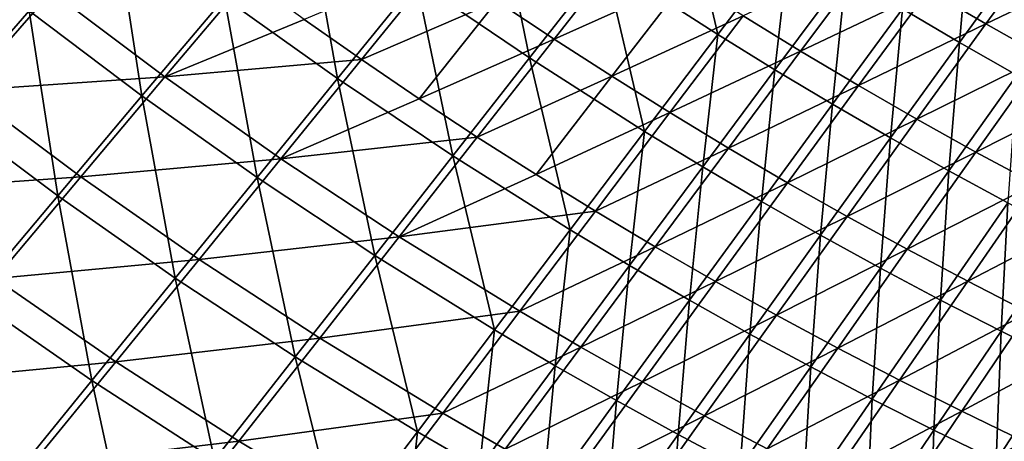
# Model space of a CAD drawing. Header units: metres. Extents: x -1 to 1402, y -1402 to 1.
# Tile 44 of 256: x 334 to 427, y -1168 to -1128. Entities that reach past the tile are written whole.
import ezdxf

# ---------------------------------------------------------------- set-up
doc = ezdxf.new("R2010")
doc.units = ezdxf.units.M

msp = doc.modelspace()

# ---------------------------------------------------------------- linework, layer by layer
at = {"layer": 'None0'}
for points in [[(389.067017, -1122.579834, -422.38562), (396.108093, -1113.606934, -450.900604), (399.756226, -1129.49939, -422.402161)], [(396.108093, -1113.606934, -450.900604), (406.599792, -1120.480835, -450.913422), (399.756226, -1129.49939, -422.402161)], [(371.209717, -1124.432495, -393.933228), (378.567078, -1115.357544, -422.371002), (381.914001, -1131.714966, -393.948883)], [(378.567078, -1115.357544, -422.371002), (389.067017, -1122.579834, -422.38562), (381.914001, -1131.714966, -393.948883)], [(353.014526, -1125.996338, -365.562592), (360.707306, -1116.835083, -393.919769), (363.723511, -1133.668701, -365.576324)], [(360.707306, -1116.835083, -393.919769), (371.209717, -1124.432495, -393.933228), (363.723511, -1133.668701, -365.576324)], [(334.484924, -1127.229858, -337.274933), (342.522888, -1117.996948, -365.551239), (345.180328, -1135.318604, -337.286896)], [(342.522888, -1117.996948, -365.551239), (353.014526, -1125.996338, -365.562592), (345.180328, -1135.318604, -337.286896)], [(324.027313, -1118.804443, -337.265564), (334.484924, -1127.229858, -337.274933), (326.297974, -1136.622192, -309.083649)], [(417.269989, -1127.063354, -450.927643), (423.717224, -1118.316406, -479.027679), (422.669739, -1130.244385, -450.935211)], [(423.717224, -1118.316406, -479.027679), (429.004791, -1121.499146, -478.976288), (422.669739, -1130.244385, -450.935211)], [(425.180542, -1128.469727, -449.84256), (431.535583, -1119.740723, -477.891937), (419.746033, -1125.289063, -449.832611)], [(436.905487, -1122.855713, -477.840912), (431.535583, -1119.740723, -477.891937), (425.180542, -1128.469727, -449.84256)], [(378.831635, -1126.322266, -392.789276), (384.244476, -1129.93042, -392.800476), (391.400391, -1120.791992, -421.261353)], [(391.400391, -1120.791992, -421.261353), (384.244476, -1129.93042, -392.800476), (396.757324, -1124.295898, -421.271271)], [(399.756226, -1129.49939, -422.402161), (406.599792, -1120.480835, -450.913422), (405.169922, -1132.844849, -422.411102)], [(405.169922, -1132.844849, -422.411102), (406.599792, -1120.480835, -450.913422), (411.913025, -1123.808716, -450.92038)], [(422.669739, -1130.244385, -450.935211), (429.004791, -1121.499146, -478.976288), (428.111237, -1133.35144, -450.943115)], [(360.563751, -1128.072876, -364.384094), (365.979034, -1131.875366, -364.395203), (373.469604, -1122.633911, -392.778809)], [(373.469604, -1122.633911, -392.778809), (365.979034, -1131.875366, -364.395203), (378.831635, -1126.322266, -392.789276)], [(381.914001, -1131.714966, -393.948883), (389.067017, -1122.579834, -422.38562), (392.813568, -1138.680298, -393.966705)], [(389.067017, -1122.579834, -422.38562), (399.756226, -1129.49939, -422.402161), (392.813568, -1138.680298, -393.966705)], [(402.161102, -1127.722168, -421.281799), (407.610596, -1131.070557, -421.292969), (414.354065, -1122.032959, -449.823151)], [(414.354065, -1122.032959, -449.823151), (407.610596, -1131.070557, -421.292969), (419.746033, -1125.289063, -449.832611)], [(430.656494, -1131.574463, -449.852997), (436.905487, -1122.855713, -477.840912), (425.180542, -1128.469727, -449.84256)], [(355.203766, -1124.187744, -364.373901), (336.610229, -1125.411865, -336.054169), (347.364899, -1133.515625, -336.073486)], [(360.563751, -1128.072876, -364.384094), (355.203766, -1124.187744, -364.373901), (347.364899, -1133.515625, -336.073486)], [(363.723511, -1133.668701, -365.576324), (371.209717, -1124.432495, -393.933228), (374.642303, -1141.011475, -365.592407)], [(371.209717, -1124.432495, -393.933228), (381.914001, -1131.714966, -393.948883), (374.642303, -1141.011475, -365.592407)], [(384.244476, -1129.93042, -392.800476), (389.706818, -1133.45813, -392.812469), (396.757324, -1124.295898, -421.271271)], [(396.757324, -1124.295898, -421.271271), (389.706818, -1133.45813, -392.812469), (402.161102, -1127.722168, -421.281799)], [(410.628387, -1136.11377, -422.420532), (405.169922, -1132.844849, -422.411102), (411.913025, -1123.808716, -450.92038)], [(410.628387, -1136.11377, -422.420532), (411.913025, -1123.808716, -450.92038), (417.269989, -1127.063354, -450.927643)], [(317.71228, -1126.266235, -307.825073), (328.417938, -1134.809814, -307.841248), (336.610229, -1125.411865, -336.054169)], [(336.610229, -1125.411865, -336.054169), (328.417938, -1134.809814, -307.841248), (347.364899, -1133.515625, -336.073486)], [(407.610596, -1131.070557, -421.292969), (413.104706, -1134.340332, -421.304718), (419.746033, -1125.289063, -449.832611)], [(419.746033, -1125.289063, -449.832611), (413.104706, -1134.340332, -421.304718), (425.180542, -1128.469727, -449.84256)], [(345.180328, -1135.318604, -337.286896), (353.014526, -1125.996338, -365.562592), (356.103271, -1143.065674, -337.301422)], [(353.014526, -1125.996338, -365.562592), (363.723511, -1133.668701, -365.576324), (356.103271, -1143.065674, -337.301422)], [(365.979034, -1131.875366, -364.395203), (371.448273, -1135.594727, -364.407196), (378.831635, -1126.322266, -392.789276)], [(378.831635, -1126.322266, -392.789276), (371.448273, -1135.594727, -364.407196), (384.244476, -1129.93042, -392.800476)], [(326.297974, -1136.622192, -309.083649), (334.484924, -1127.229858, -337.274933), (337.201782, -1144.800049, -309.096497)], [(334.484924, -1127.229858, -337.274933), (345.180328, -1135.318604, -337.286896), (337.201782, -1144.800049, -309.096497)], [(416.130585, -1139.305664, -422.430359), (410.628387, -1136.11377, -422.420532), (417.269989, -1127.063354, -450.927643)], [(416.130585, -1139.305664, -422.430359), (417.269989, -1127.063354, -450.927643), (422.669739, -1130.244385, -450.935211)], [(365.979034, -1131.875366, -364.395203), (360.563751, -1128.072876, -364.384094), (347.364899, -1133.515625, -336.073486)], [(389.706818, -1133.45813, -392.812469), (395.217438, -1136.904541, -392.825195), (402.161102, -1127.722168, -421.281799)], [(402.161102, -1127.722168, -421.281799), (395.217438, -1136.904541, -392.825195), (407.610596, -1131.070557, -421.292969)], [(413.104706, -1134.340332, -421.304718), (418.642212, -1137.53125, -421.317108), (425.180542, -1128.469727, -449.84256)], [(425.180542, -1128.469727, -449.84256), (418.642212, -1137.53125, -421.317108), (430.656494, -1131.574463, -449.852997)], [(371.448273, -1135.594727, -364.407196), (376.970184, -1139.230225, -364.420074), (384.244476, -1129.93042, -392.800476)], [(384.244476, -1129.93042, -392.800476), (376.970184, -1139.230225, -364.420074), (389.706818, -1133.45813, -392.812469)], [(392.813568, -1138.680298, -393.966705), (399.756226, -1129.49939, -422.402161), (398.334473, -1142.043335, -393.976349)], [(398.334473, -1142.043335, -393.976349), (399.756226, -1129.49939, -422.402161), (405.169922, -1132.844849, -422.411102)], [(395.217438, -1136.904541, -392.825195), (400.775146, -1140.269409, -392.838684), (407.610596, -1131.070557, -421.292969)], [(407.610596, -1131.070557, -421.292969), (400.775146, -1140.269409, -392.838684), (413.104706, -1134.340332, -421.304718)], [(421.675446, -1142.420288, -422.440582), (416.130585, -1139.305664, -422.430359), (422.669739, -1130.244385, -450.935211)], [(421.675446, -1142.420288, -422.440582), (422.669739, -1130.244385, -450.935211), (428.111237, -1133.35144, -450.943115)], [(358.355652, -1141.276733, -336.096802), (365.979034, -1131.875366, -364.395203), (347.364899, -1133.515625, -336.073486)], [(358.355652, -1141.276733, -336.096802), (371.448273, -1135.594727, -364.407196), (365.979034, -1131.875366, -364.395203)], [(374.642303, -1141.011475, -365.592407), (381.914001, -1131.714966, -393.948883), (385.763458, -1148.022339, -365.610687)], [(381.914001, -1131.714966, -393.948883), (392.813568, -1138.680298, -393.966705), (385.763458, -1148.022339, -365.610687)], [(418.642212, -1137.53125, -421.317108), (424.222046, -1140.642944, -421.330078), (430.656494, -1131.574463, -449.852997)], [(430.656494, -1131.574463, -449.852997), (424.222046, -1140.642944, -421.330078), (436.172821, -1134.602783, -449.863922)], [(403.901459, -1145.326172, -393.986511), (398.334473, -1142.043335, -393.976349), (405.169922, -1132.844849, -422.411102)], [(403.901459, -1145.326172, -393.986511), (405.169922, -1132.844849, -422.411102), (410.628387, -1136.11377, -422.420532)], [(328.417938, -1134.809814, -307.841248), (339.382904, -1143.002075, -307.861786), (347.364899, -1133.515625, -336.073486)], [(347.364899, -1133.515625, -336.073486), (339.382904, -1143.002075, -307.861786), (358.355652, -1141.276733, -336.096802)], [(356.103271, -1143.065674, -337.301422), (363.723511, -1133.668701, -365.576324), (367.245209, -1150.468384, -337.318359)], [(363.723511, -1133.668701, -365.576324), (374.642303, -1141.011475, -365.592407), (367.245209, -1150.468384, -337.318359)], [(376.970184, -1139.230225, -364.420074), (382.543427, -1142.781372, -364.433807), (389.706818, -1133.45813, -392.812469)], [(389.706818, -1133.45813, -392.812469), (382.543427, -1142.781372, -364.433807), (395.217438, -1136.904541, -392.825195)], [(427.261871, -1145.457153, -422.451202), (421.675446, -1142.420288, -422.440582), (428.111237, -1133.35144, -450.943115)], [(328.417938, -1134.809814, -307.841248), (320.075958, -1144.364746, -279.72049), (339.382904, -1143.002075, -307.861786)], [(400.775146, -1140.269409, -392.838684), (406.378632, -1143.552124, -392.852905), (413.104706, -1134.340332, -421.304718)], [(413.104706, -1134.340332, -421.304718), (406.378632, -1143.552124, -392.852905), (418.642212, -1137.53125, -421.317108)], [(424.222046, -1140.642944, -421.330078), (429.842987, -1143.674683, -421.343658), (436.172821, -1134.602783, -449.863922)], [(337.201782, -1144.800049, -309.096497), (345.180328, -1135.318604, -337.286896), (348.344574, -1152.621704, -309.112091)], [(345.180328, -1135.318604, -337.286896), (356.103271, -1143.065674, -337.301422), (348.344574, -1152.621704, -309.112091)], [(376.970184, -1139.230225, -364.420074), (371.448273, -1135.594727, -364.407196), (358.355652, -1141.276733, -336.096802)], [(326.297974, -1136.622192, -309.083649), (337.201782, -1144.800049, -309.096497), (329.076355, -1154.438965, -280.996063)], [(409.513275, -1148.528564, -393.997162), (403.901459, -1145.326172, -393.986511), (410.628387, -1136.11377, -422.420532)], [(409.513275, -1148.528564, -393.997162), (410.628387, -1136.11377, -422.420532), (416.130585, -1139.305664, -422.430359)], [(382.543427, -1142.781372, -364.433807), (388.166595, -1146.247681, -364.448395), (395.217438, -1136.904541, -392.825195)], [(395.217438, -1136.904541, -392.825195), (388.166595, -1146.247681, -364.448395), (400.775146, -1140.269409, -392.838684)], [(406.378632, -1143.552124, -392.852905), (412.026703, -1146.752319, -392.867828), (418.642212, -1137.53125, -421.317108)], [(418.642212, -1137.53125, -421.317108), (412.026703, -1146.752319, -392.867828), (424.222046, -1140.642944, -421.330078)], [(369.571381, -1148.689819, -336.124023), (376.970184, -1139.230225, -364.420074), (358.355652, -1141.276733, -336.096802)], [(382.543427, -1142.781372, -364.433807), (376.970184, -1139.230225, -364.420074), (369.571381, -1148.689819, -336.124023)], [(385.763458, -1148.022339, -365.610687), (392.813568, -1138.680298, -393.966705), (391.397552, -1151.402588, -365.620605)], [(391.397552, -1151.402588, -365.620605), (392.813568, -1138.680298, -393.966705), (398.334473, -1142.043335, -393.976349)], [(415.168854, -1151.650024, -394.00824), (409.513275, -1148.528564, -393.997162), (416.130585, -1139.305664, -422.430359)], [(415.168854, -1151.650024, -394.00824), (416.130585, -1139.305664, -422.430359), (421.675446, -1142.420288, -422.440582)], [(388.166595, -1146.247681, -364.448395), (393.838379, -1149.62854, -364.463837), (400.775146, -1140.269409, -392.838684)], [(400.775146, -1140.269409, -392.838684), (393.838379, -1149.62854, -364.463837), (406.378632, -1143.552124, -392.852905)], [(339.382904, -1143.002075, -307.861786), (350.594849, -1150.836792, -307.886566), (358.355652, -1141.276733, -336.096802)], [(358.355652, -1141.276733, -336.096802), (350.594849, -1150.836792, -307.886566), (369.571381, -1148.689819, -336.124023)], [(367.245209, -1150.468384, -337.318359), (374.642303, -1141.011475, -365.592407), (378.597504, -1157.52417, -337.337646)], [(374.642303, -1141.011475, -365.592407), (385.763458, -1148.022339, -365.610687), (378.597504, -1157.52417, -337.337646)], [(412.026703, -1146.752319, -392.867828), (417.718079, -1149.869751, -392.883453), (424.222046, -1140.642944, -421.330078)], [(424.222046, -1140.642944, -421.330078), (417.718079, -1149.869751, -392.883453), (429.842987, -1143.674683, -421.343658)], [(397.079132, -1154.698853, -365.631073), (391.397552, -1151.402588, -365.620605), (398.334473, -1142.043335, -393.976349)], [(398.334473, -1142.043335, -393.976349), (403.901459, -1145.326172, -393.986511), (397.079132, -1154.698853, -365.631073)], [(320.075958, -1144.364746, -279.72049), (331.2547, -1152.645874, -279.741852), (339.382904, -1143.002075, -307.861786)], [(339.382904, -1143.002075, -307.861786), (331.2547, -1152.645874, -279.741852), (350.594849, -1150.836792, -307.886566)], [(348.344574, -1152.621704, -309.112091), (356.103271, -1143.065674, -337.301422), (359.7164, -1160.084229, -309.13028)], [(356.103271, -1143.065674, -337.301422), (367.245209, -1150.468384, -337.318359), (359.7164, -1160.084229, -309.13028)], [(388.166595, -1146.247681, -364.448395), (382.543427, -1142.781372, -364.433807), (369.571381, -1148.689819, -336.124023)], [(420.866974, -1154.69043, -394.019806), (415.168854, -1151.650024, -394.00824), (421.675446, -1142.420288, -422.440582)], [(420.866974, -1154.69043, -394.019806), (421.675446, -1142.420288, -422.440582), (427.261871, -1145.457153, -422.451202)], [(393.838379, -1149.62854, -364.463837), (399.557404, -1152.923584, -364.480103), (406.378632, -1143.552124, -392.852905)], [(406.378632, -1143.552124, -392.852905), (399.557404, -1152.923584, -364.480103), (412.026703, -1146.752319, -392.867828)], [(417.718079, -1149.869751, -392.883453), (423.451508, -1152.903809, -392.89978), (429.842987, -1143.674683, -421.343658)], [(429.842987, -1143.674683, -421.343658), (423.451508, -1152.903809, -392.89978), (435.503967, -1146.626465, -421.357788)], [(329.076355, -1154.438965, -280.996063), (337.201782, -1144.800049, -309.096497), (340.443085, -1162.335205, -281.012665)], [(337.201782, -1144.800049, -309.096497), (348.344574, -1152.621704, -309.112091), (340.443085, -1162.335205, -281.012665)], [(403.901459, -1145.326172, -393.986511), (402.806915, -1157.911011, -365.642059), (397.079132, -1154.698853, -365.631073)], [(402.806915, -1157.911011, -365.642059), (403.901459, -1145.326172, -393.986511), (409.513275, -1148.528564, -393.997162)], [(426.606476, -1157.649292, -394.031799), (420.866974, -1154.69043, -394.019806), (427.261871, -1145.457153, -422.451202)], [(426.606476, -1157.649292, -394.031799), (427.261871, -1145.457153, -422.451202), (432.888855, -1148.415894, -422.462219)], [(381.000305, -1155.750366, -336.155029), (388.166595, -1146.247681, -364.448395), (369.571381, -1148.689819, -336.124023)], [(388.166595, -1146.247681, -364.448395), (381.000305, -1155.750366, -336.155029), (393.838379, -1149.62854, -364.463837)], [(399.557404, -1152.923584, -364.480103), (405.322296, -1156.132446, -364.497192), (412.026703, -1146.752319, -392.867828)], [(412.026703, -1146.752319, -392.867828), (405.322296, -1156.132446, -364.497192), (417.718079, -1149.869751, -392.883453)], [(423.451508, -1152.903809, -392.89978), (429.2258, -1155.854248, -392.916779), (435.503967, -1146.626465, -421.357788)], [(350.594849, -1150.836792, -307.886566), (362.041595, -1158.308105, -307.915466), (369.571381, -1148.689819, -336.124023)], [(369.571381, -1148.689819, -336.124023), (362.041595, -1158.308105, -307.915466), (381.000305, -1155.750366, -336.155029)], [(378.597504, -1157.52417, -337.337646), (385.763458, -1148.022339, -365.610687), (384.349823, -1160.921021, -337.348175)], [(384.349823, -1160.921021, -337.348175), (385.763458, -1148.022339, -365.610687), (391.397552, -1151.402588, -365.620605)], [(408.57962, -1161.038696, -365.653564), (402.806915, -1157.911011, -365.642059), (409.513275, -1148.528564, -393.997162)], [(408.57962, -1161.038696, -365.653564), (409.513275, -1148.528564, -393.997162), (415.168854, -1151.650024, -394.00824)], [(432.38623, -1160.526367, -394.04425), (426.606476, -1157.649292, -394.031799), (432.888855, -1148.415894, -422.462219)], [(381.000305, -1155.750366, -336.155029), (386.791016, -1159.146973, -336.171906), (393.838379, -1149.62854, -364.463837)], [(393.838379, -1149.62854, -364.463837), (386.791016, -1159.146973, -336.171906), (399.557404, -1152.923584, -364.480103)], [(359.7164, -1160.084229, -309.13028), (367.245209, -1150.468384, -337.318359), (371.307373, -1167.184204, -309.151031)], [(367.245209, -1150.468384, -337.318359), (378.597504, -1157.52417, -337.337646), (371.307373, -1167.184204, -309.151031)], [(405.322296, -1156.132446, -364.497192), (411.131683, -1159.254761, -364.515076), (417.718079, -1149.869751, -392.883453)], [(417.718079, -1149.869751, -392.883453), (411.131683, -1159.254761, -364.515076), (423.451508, -1152.903809, -392.89978)], [(331.2547, -1152.645874, -279.741852), (342.692047, -1160.554077, -279.767609), (350.594849, -1150.836792, -307.886566)], [(350.594849, -1150.836792, -307.886566), (342.692047, -1160.554077, -279.767609), (362.041595, -1158.308105, -307.915466)], [(390.151245, -1164.230225, -337.359253), (384.349823, -1160.921021, -337.348175), (391.397552, -1151.402588, -365.620605)], [(390.151245, -1164.230225, -337.359253), (391.397552, -1151.402588, -365.620605), (397.079132, -1154.698853, -365.631073)], [(414.396027, -1164.081665, -365.665527), (408.57962, -1161.038696, -365.653564), (415.168854, -1151.650024, -394.00824)], [(414.396027, -1164.081665, -365.665527), (415.168854, -1151.650024, -394.00824), (420.866974, -1154.69043, -394.019806)], [(331.2547, -1152.645874, -279.741852), (322.977478, -1162.445313, -251.717209), (342.692047, -1160.554077, -279.767609)], [(340.443085, -1162.335205, -281.012665), (348.344574, -1152.621704, -309.112091), (352.049652, -1169.857178, -281.032074)], [(348.344574, -1152.621704, -309.112091), (359.7164, -1160.084229, -309.13028), (352.049652, -1169.857178, -281.032074)], [(386.791016, -1159.146973, -336.171906), (392.630554, -1162.453979, -336.189697), (399.557404, -1152.923584, -364.480103)], [(399.557404, -1152.923584, -364.480103), (392.630554, -1162.453979, -336.189697), (405.322296, -1156.132446, -364.497192)], [(411.131683, -1159.254761, -364.515076), (416.984253, -1162.290039, -364.533722), (423.451508, -1152.903809, -392.89978)], [(423.451508, -1152.903809, -392.89978), (416.984253, -1162.290039, -364.533722), (429.2258, -1155.854248, -392.916779)], [(329.076355, -1154.438965, -280.996063), (340.443085, -1162.335205, -281.012665), (332.394592, -1172.204224, -253.007462)], [(396.000336, -1167.451416, -337.37088), (390.151245, -1164.230225, -337.359253), (397.079132, -1154.698853, -365.631073)], [(397.079132, -1154.698853, -365.631073), (402.806915, -1157.911011, -365.642059), (396.000336, -1167.451416, -337.37088)], [(420.254761, -1167.039551, -365.678009), (414.396027, -1164.081665, -365.665527), (420.866974, -1154.69043, -394.019806)], [(420.254761, -1167.039551, -365.678009), (420.866974, -1154.69043, -394.019806), (426.606476, -1157.649292, -394.031799)], [(362.041595, -1158.308105, -307.915466), (373.710266, -1165.411377, -307.948395), (381.000305, -1155.750366, -336.155029)], [(381.000305, -1155.750366, -336.155029), (373.710266, -1165.411377, -307.948395), (386.791016, -1159.146973, -336.171906)], [(392.630554, -1162.453979, -336.189697), (398.517456, -1165.670898, -336.208344), (405.322296, -1156.132446, -364.497192)], [(405.322296, -1156.132446, -364.497192), (398.517456, -1165.670898, -336.208344), (411.131683, -1159.254761, -364.515076)], [(416.984253, -1162.290039, -364.533722), (422.878601, -1165.238159, -364.553162), (429.2258, -1155.854248, -392.916779)], [(429.2258, -1155.854248, -392.916779), (422.878601, -1165.238159, -364.553162), (435.039703, -1158.720825, -392.934479)], [(371.307373, -1167.184204, -309.151031), (378.597504, -1157.52417, -337.337646), (377.181915, -1170.597412, -309.162323)], [(377.181915, -1170.597412, -309.162323), (378.597504, -1157.52417, -337.337646), (384.349823, -1160.921021, -337.348175)], [(402.806915, -1157.911011, -365.642059), (401.895721, -1170.584351, -337.383057), (396.000336, -1167.451416, -337.37088)], [(401.895721, -1170.584351, -337.383057), (402.806915, -1157.911011, -365.642059), (408.57962, -1161.038696, -365.653564)], [(426.154633, -1169.912109, -365.690979), (420.254761, -1167.039551, -365.678009), (426.606476, -1157.649292, -394.031799)], [(426.154633, -1169.912109, -365.690979), (426.606476, -1157.649292, -394.031799), (432.38623, -1160.526367, -394.04425)], [(342.692047, -1160.554077, -279.767609), (354.374542, -1168.083618, -279.797668), (362.041595, -1158.308105, -307.915466)], [(362.041595, -1158.308105, -307.915466), (354.374542, -1168.083618, -279.797668), (373.710266, -1165.411377, -307.948395)], [(422.878601, -1165.238159, -364.553162), (428.813446, -1168.098755, -364.573334), (435.039703, -1158.720825, -392.934479)], [(373.710266, -1165.411377, -307.948395), (379.623718, -1168.823486, -307.966309), (386.791016, -1159.146973, -336.171906)], [(386.791016, -1159.146973, -336.171906), (379.623718, -1168.823486, -307.966309), (392.630554, -1162.453979, -336.189697)], [(398.517456, -1165.670898, -336.208344), (404.450195, -1168.797485, -336.227875), (411.131683, -1159.254761, -364.515076)], [(411.131683, -1159.254761, -364.515076), (404.450195, -1168.797485, -336.227875), (416.984253, -1162.290039, -364.533722)], [(322.977478, -1162.445313, -251.717209), (334.6427, -1170.427246, -251.743423), (342.692047, -1160.554077, -279.767609)], [(342.692047, -1160.554077, -279.767609), (334.6427, -1170.427246, -251.743423), (354.374542, -1168.083618, -279.797668)], [(352.049652, -1169.857178, -281.032074), (359.7164, -1160.084229, -309.13028), (363.884705, -1177.001343, -281.054138)], [(359.7164, -1160.084229, -309.13028), (371.307373, -1167.184204, -309.151031), (363.884705, -1177.001343, -281.054138)], [(383.1073, -1173.918945, -309.174225), (377.181915, -1170.597412, -309.162323), (384.349823, -1160.921021, -337.348175)], [(383.1073, -1173.918945, -309.174225), (384.349823, -1160.921021, -337.348175), (390.151245, -1164.230225, -337.359253)], [(432.094299, -1172.699097, -365.704407), (426.154633, -1169.912109, -365.690979), (432.38623, -1160.526367, -394.04425)], [(407.835968, -1173.628906, -337.395752), (401.895721, -1170.584351, -337.383057), (408.57962, -1161.038696, -365.653564)], [(407.835968, -1173.628906, -337.395752), (408.57962, -1161.038696, -365.653564), (414.396027, -1164.081665, -365.665527)], [(322.977478, -1162.445313, -251.717209), (314.548401, -1172.398926, -223.791534), (334.6427, -1170.427246, -251.743423)], [(332.394592, -1172.204224, -253.007462), (340.443085, -1162.335205, -281.012665), (344.2388, -1179.785767, -253.027496)], [(340.443085, -1162.335205, -281.012665), (352.049652, -1169.857178, -281.032074), (344.2388, -1179.785767, -253.027496)], [(379.623718, -1168.823486, -307.966309), (385.587799, -1172.14209, -307.985168), (392.630554, -1162.453979, -336.189697)], [(392.630554, -1162.453979, -336.189697), (385.587799, -1172.14209, -307.985168), (398.517456, -1165.670898, -336.208344)], [(404.450195, -1168.797485, -336.227875), (410.427338, -1171.833374, -336.24823), (416.984253, -1162.290039, -364.533722)], [(416.984253, -1162.290039, -364.533722), (410.427338, -1171.833374, -336.24823), (422.878601, -1165.238159, -364.553162)], [(389.08194, -1177.148682, -309.186707), (383.1073, -1173.918945, -309.174225), (390.151245, -1164.230225, -337.359253)], [(389.08194, -1177.148682, -309.186707), (390.151245, -1164.230225, -337.359253), (396.000336, -1167.451416, -337.37088)], [(413.819672, -1176.584839, -337.408997), (407.835968, -1173.628906, -337.395752), (414.396027, -1164.081665, -365.665527)], [(413.819672, -1176.584839, -337.408997), (414.396027, -1164.081665, -365.665527), (420.254761, -1167.039551, -365.678009)], [(354.374542, -1168.083618, -279.797668), (366.288177, -1175.22937, -279.831848), (373.710266, -1165.411377, -307.948395)], [(373.710266, -1165.411377, -307.948395), (366.288177, -1175.22937, -279.831848), (379.623718, -1168.823486, -307.966309)], [(410.427338, -1171.833374, -336.24823), (416.447327, -1174.77832, -336.26944), (422.878601, -1165.238159, -364.553162)], [(422.878601, -1165.238159, -364.553162), (416.447327, -1174.77832, -336.26944), (428.813446, -1168.098755, -364.573334)], [(385.587799, -1172.14209, -307.985168), (391.6008, -1175.366821, -308.004974), (398.517456, -1165.670898, -336.208344)], [(398.517456, -1165.670898, -336.208344), (391.6008, -1175.366821, -308.004974), (404.450195, -1168.797485, -336.227875)], [(363.884705, -1177.001343, -281.054138), (371.307373, -1167.184204, -309.151031), (369.884369, -1180.43042, -281.066162)], [(369.884369, -1180.43042, -281.066162), (371.307373, -1167.184204, -309.151031), (377.181915, -1170.597412, -309.162323)], [(395.104309, -1180.286255, -309.199799), (389.08194, -1177.148682, -309.186707), (396.000336, -1167.451416, -337.37088)], [(396.000336, -1167.451416, -337.37088), (401.895721, -1170.584351, -337.383057), (395.104309, -1180.286255, -309.199799)], [(419.845459, -1179.451782, -337.422791), (413.819672, -1176.584839, -337.408997), (420.254761, -1167.039551, -365.678009)], [(419.845459, -1179.451782, -337.422791), (420.254761, -1167.039551, -365.678009), (426.154633, -1169.912109, -365.690979)], [(334.6427, -1170.427246, -251.743423), (346.563904, -1178.015015, -251.773987), (354.374542, -1168.083618, -279.797668)], [(354.374542, -1168.083618, -279.797668), (346.563904, -1178.015015, -251.773987), (366.288177, -1175.22937, -279.831848)]]:
    msp.add_3dface(points, dxfattribs=at)
at = {"layer": 'None01'}
for points in [[(120.453018, -1274.459961, -521.977783), (785.378174, -1170.478882, -521.977783), (781.702271, -1150.81958, -521.977783)], [(781.702271, -1150.81958, -521.977783), (781.702271, -1150.81958, -541.977783), (120.453018, -1274.459961, -521.977783)], [(781.702271, -1150.81958, -541.977783), (120.453018, -1274.459961, -541.977783), (120.453018, -1274.459961, -521.977783)], [(781.702271, -1150.81958, -541.977783), (785.378174, -1170.478882, -541.977783), (120.453018, -1274.459961, -541.977783)]]:
    msp.add_3dface(points, dxfattribs=at)

doc.saveas('drawing.dxf')
